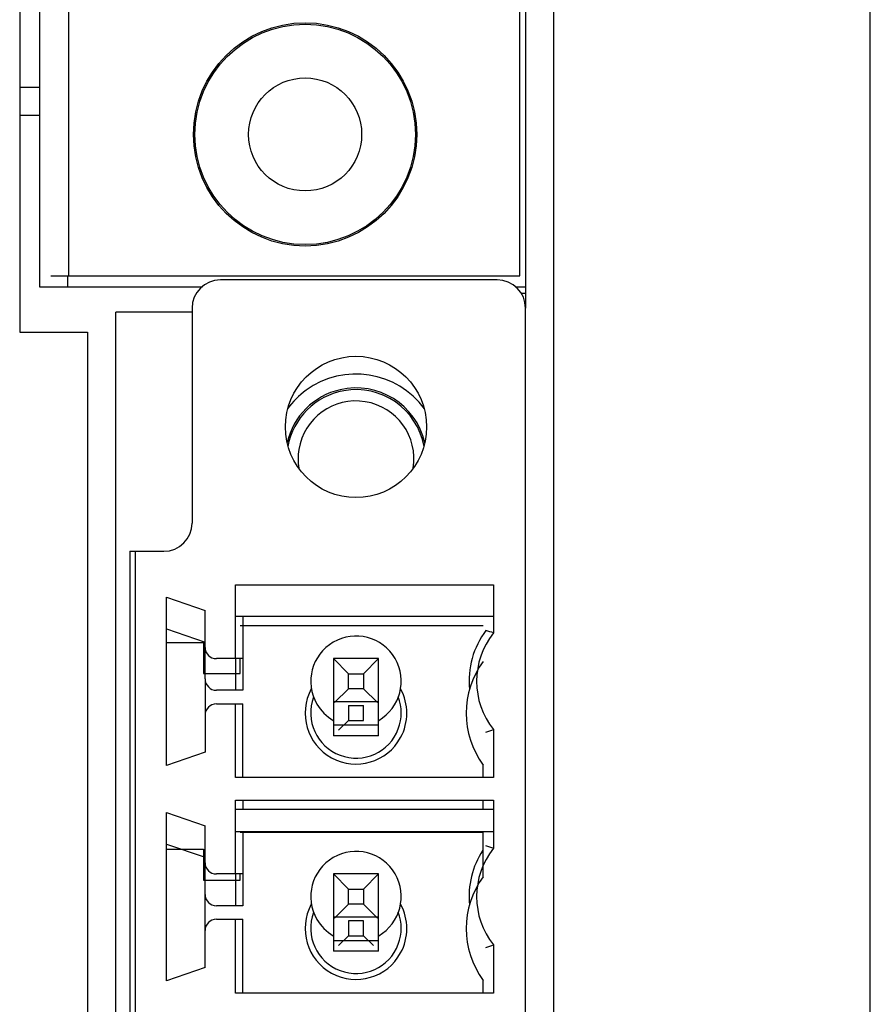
# Model space of a CAD drawing. Header units: millimetres. Extents: x -51 to 286, y -200 to -7.
# Tile 15 of 26: x 45 to 60, y -113 to -96. Entities that reach past the tile are written whole.
import ezdxf

# ---------------------------------------------------------------- set-up
doc = ezdxf.new("R2010")
doc.units = ezdxf.units.MM
doc.header["$MEASUREMENT"] = 0
doc.layers.add('Capa 1', color=7, linetype='Continuous')

# ---------------------------------------------------------------- blocks, each defined once
blk = doc.blocks.new('block 708')
at = {"layer": 'Capa 1', "color": 7, "lineweight": 25, "true_color": 0xffffff}
blk.add_lwpolyline([(45.09, -69.632), (45.09, -101.417)], dxfattribs=at)
blk = doc.blocks.new('block 709')
at = {"layer": 'Capa 1', "color": 7, "lineweight": 25, "true_color": 0xffffff}
blk.add_lwpolyline([(45.44, -70.133), (45.44, -100.612)], dxfattribs=at)
blk = doc.blocks.new('block 711')
at = {"layer": 'Capa 1', "color": 7, "lineweight": 25, "true_color": 0xffffff}
blk.add_lwpolyline([(45.94, -100.612), (45.94, -100.417)], dxfattribs=at)
blk = doc.blocks.new('block 818')
at = {"layer": 'Capa 1', "color": 7, "lineweight": 25, "true_color": 0xffffff}
blk.add_lwpolyline([(46.29, -101.417), (46.29, -146.232)], dxfattribs=at)
blk = doc.blocks.new('block 820')
at = {"layer": 'Capa 1', "color": 7, "lineweight": 25, "true_color": 0xffffff}
blk.add_lwpolyline([(46.79, -145.732), (46.79, -101.062)], dxfattribs=at)
blk = doc.blocks.new('block 823')
at = {"layer": 'Capa 1', "color": 7, "lineweight": 25, "true_color": 0xffffff}
blk.add_lwpolyline([(48.34, -106.908), (48.34, -107.457)], dxfattribs=at)
blk = doc.blocks.new('block 824')
at = {"layer": 'Capa 1', "color": 7, "lineweight": 25, "true_color": 0xffffff}
blk.add_lwpolyline([(48.34, -110.562), (48.34, -111.112)], dxfattribs=at)
blk = doc.blocks.new('block 832')
at = {"layer": 'Capa 1', "color": 7, "lineweight": 25, "true_color": 0xffffff}
blk.add_lwpolyline([(48.37, -111.362), (48.37, -110.803)], dxfattribs=at)
blk = doc.blocks.new('block 833')
at = {"layer": 'Capa 1', "color": 7, "lineweight": 25, "true_color": 0xffffff}
blk.add_lwpolyline([(48.37, -107.552), (48.37, -106.993)], dxfattribs=at)
blk = doc.blocks.new('block 848')
at = {"layer": 'Capa 1', "color": 7, "lineweight": 25, "true_color": 0xffffff}
blk.add_lwpolyline([(48.906, -107.192), (48.906, -107.752)], dxfattribs=at)
blk = doc.blocks.new('block 849')
at = {"layer": 'Capa 1', "color": 7, "lineweight": 25, "true_color": 0xffffff}
blk.add_lwpolyline([(48.906, -111.002), (48.906, -111.563)], dxfattribs=at)
blk = doc.blocks.new('block 857')
at = {"layer": 'Capa 1', "color": 7, "lineweight": 25, "true_color": 0xffffff}
blk.add_lwpolyline([(48.99, -111.112), (48.99, -111.002)], dxfattribs=at)
blk = doc.blocks.new('block 858')
at = {"layer": 'Capa 1', "color": 7, "lineweight": 25, "true_color": 0xffffff}
blk.add_lwpolyline([(48.99, -107.457), (48.99, -107.192)], dxfattribs=at)
blk = doc.blocks.new('block 861')
at = {"layer": 'Capa 1', "color": 7, "lineweight": 25, "true_color": 0xffffff}
blk.add_lwpolyline([(49.04, -107.192), (49.04, -107.752)], dxfattribs=at)
blk = doc.blocks.new('block 862')
at = {"layer": 'Capa 1', "color": 7, "lineweight": 25, "true_color": 0xffffff}
blk.add_lwpolyline([(49.04, -111.002), (49.04, -111.563)], dxfattribs=at)
blk = doc.blocks.new('block 877')
at = {"layer": 'Capa 1', "color": 7, "lineweight": 25, "true_color": 0xffffff}
blk.add_lwpolyline([(50.64, -107.821), (50.64, -108.557)], dxfattribs=at)
blk = doc.blocks.new('block 878')
at = {"layer": 'Capa 1', "color": 7, "lineweight": 25, "true_color": 0xffffff}
blk.add_lwpolyline([(50.64, -111.631), (50.64, -112.367)], dxfattribs=at)
blk = doc.blocks.new('block 891')
at = {"layer": 'Capa 1', "color": 7, "lineweight": 25, "true_color": 0xffffff}
blk.add_lwpolyline([(50.908, -108.02), (50.908, -108.285)], dxfattribs=at)
blk = doc.blocks.new('block 892')
at = {"layer": 'Capa 1', "color": 7, "lineweight": 25, "true_color": 0xffffff}
blk.add_lwpolyline([(50.908, -111.83), (50.908, -112.094)], dxfattribs=at)
blk = doc.blocks.new('block 910')
at = {"layer": 'Capa 1', "color": 7, "lineweight": 25, "true_color": 0xffffff}
blk.add_lwpolyline([(51.172, -112.094), (51.172, -111.83)], dxfattribs=at)
blk = doc.blocks.new('block 911')
at = {"layer": 'Capa 1', "color": 7, "lineweight": 25, "true_color": 0xffffff}
blk.add_lwpolyline([(51.172, -108.285), (51.172, -108.02)], dxfattribs=at)
blk = doc.blocks.new('block 920')
at = {"layer": 'Capa 1', "color": 7, "lineweight": 25, "true_color": 0xffffff}
blk.add_lwpolyline([(51.44, -112.367), (51.44, -111.631)], dxfattribs=at)
blk = doc.blocks.new('block 921')
at = {"layer": 'Capa 1', "color": 7, "lineweight": 25, "true_color": 0xffffff}
blk.add_lwpolyline([(51.44, -108.557), (51.44, -107.821)], dxfattribs=at)
blk = doc.blocks.new('block 947')
at = {"layer": 'Capa 1', "color": 7, "lineweight": 25, "true_color": 0xffffff}
blk.add_lwpolyline([(53.29, -113.108), (53.29, -112.884)], dxfattribs=at)
blk = doc.blocks.new('block 948')
at = {"layer": 'Capa 1', "color": 7, "lineweight": 25, "true_color": 0xffffff}
blk.add_lwpolyline([(53.29, -111.051), (53.29, -110.262)], dxfattribs=at)
blk = doc.blocks.new('block 949')
at = {"layer": 'Capa 1', "color": 7, "lineweight": 25, "true_color": 0xffffff}
blk.add_lwpolyline([(53.29, -109.862), (53.29, -109.697)], dxfattribs=at)
blk = doc.blocks.new('block 950')
at = {"layer": 'Capa 1', "color": 7, "lineweight": 25, "true_color": 0xffffff}
blk.add_lwpolyline([(53.29, -109.297), (53.29, -109.074)], dxfattribs=at)
blk = doc.blocks.new('block 953')
at = {"layer": 'Capa 1', "color": 7, "lineweight": 25, "true_color": 0xffffff}
blk.add_lwpolyline([(54.04, -77.759), (54.04, -100.993)], dxfattribs=at)
blk = doc.blocks.new('block 955')
at = {"layer": 'Capa 1', "color": 7, "lineweight": 25, "true_color": 0xffffff}
blk.add_lwpolyline([(54.54, -146.232), (54.54, -69.632)], dxfattribs=at)
blk = doc.blocks.new('block 980')
at = {"layer": 'Capa 1', "color": 7, "lineweight": 25, "true_color": 0xffffff}
blk.add_lwpolyline([(50.733, -108.459), (50.908, -108.285)], dxfattribs=at)
blk = doc.blocks.new('block 998')
at = {"layer": 'Capa 1', "color": 7, "lineweight": 25, "true_color": 0xffffff}
blk.add_lwpolyline([(45.44, -100.612), (48.322, -100.612)], dxfattribs=at)
blk = doc.blocks.new('block 999')
at = {"layer": 'Capa 1', "color": 7, "lineweight": 25, "true_color": 0xffffff}
blk.add_lwpolyline([(53.858, -100.612), (54.04, -100.612)], dxfattribs=at)
blk = doc.blocks.new('block 1000')
at = {"layer": 'Capa 1', "color": 7, "lineweight": 25, "true_color": 0xffffff}
blk.add_lwpolyline([(48.14, -101.062), (46.79, -101.062)], dxfattribs=at)
blk = doc.blocks.new('block 1001')
at = {"layer": 'Capa 1', "color": 7, "lineweight": 25, "true_color": 0xffffff}
blk.add_lwpolyline([(45.09, -101.417), (46.29, -101.417)], dxfattribs=at)
blk = doc.blocks.new('block 1016')
at = {"layer": 'Capa 1', "color": 7, "lineweight": 25, "true_color": 0xffffff}
blk.add_lwpolyline([(53.474, -106.447), (48.906, -106.447)], dxfattribs=at)
blk = doc.blocks.new('block 1017')
at = {"layer": 'Capa 1', "color": 7, "lineweight": 25, "true_color": 0xffffff}
blk.add_lwpolyline([(48.99, -106.607), (53.29, -106.607)], dxfattribs=at)
blk = doc.blocks.new('block 1018')
at = {"layer": 'Capa 1', "color": 7, "lineweight": 25, "true_color": 0xffffff}
blk.add_lwpolyline([(47.69, -106.908), (48.34, -106.908)], dxfattribs=at)
blk = doc.blocks.new('block 1019')
at = {"layer": 'Capa 1', "color": 7, "lineweight": 25, "true_color": 0xffffff}
blk.add_lwpolyline([(48.34, -107.457), (48.99, -107.457)], dxfattribs=at)
blk = doc.blocks.new('block 1020')
at = {"layer": 'Capa 1', "color": 7, "lineweight": 25, "true_color": 0xffffff}
blk.add_lwpolyline([(49.04, -107.752), (48.57, -107.752)], dxfattribs=at)
blk = doc.blocks.new('block 1021')
at = {"layer": 'Capa 1', "color": 7, "lineweight": 25, "true_color": 0xffffff}
blk.add_lwpolyline([(50.64, -107.949), (51.44, -107.949)], dxfattribs=at)
blk = doc.blocks.new('block 1022')
at = {"layer": 'Capa 1', "color": 7, "lineweight": 25, "true_color": 0xffffff}
blk.add_lwpolyline([(50.908, -108.02), (51.172, -108.02)], dxfattribs=at)
blk = doc.blocks.new('block 1023')
at = {"layer": 'Capa 1', "color": 7, "lineweight": 25, "true_color": 0xffffff}
blk.add_lwpolyline([(50.908, -108.285), (51.172, -108.285)], dxfattribs=at)
blk = doc.blocks.new('block 1024')
at = {"layer": 'Capa 1', "color": 7, "lineweight": 25, "true_color": 0xffffff}
blk.add_lwpolyline([(50.64, -108.366), (51.44, -108.366)], dxfattribs=at)
blk = doc.blocks.new('block 1025')
at = {"layer": 'Capa 1', "color": 7, "lineweight": 25, "true_color": 0xffffff}
blk.add_lwpolyline([(51.44, -108.557), (50.64, -108.557)], dxfattribs=at)
blk = doc.blocks.new('block 1055')
at = {"layer": 'Capa 1', "color": 7, "lineweight": 25, "true_color": 0xffffff}
blk.add_lwpolyline([(60.14, -146.932), (60.14, -68.932)], dxfattribs=at)
blk = doc.blocks.new('block 1089')
at = {"layer": 'Capa 1', "color": 7, "lineweight": 25, "true_color": 0xffffff}
blk.add_lwpolyline([(50.908, -112.094), (50.733, -112.269)], dxfattribs=at)
blk = doc.blocks.new('block 1105')
at = {"layer": 'Capa 1', "color": 7, "lineweight": 25, "true_color": 0xffffff}
blk.add_lwpolyline([(48.906, -109.857), (53.474, -109.857)], dxfattribs=at)
blk = doc.blocks.new('block 1106')
at = {"layer": 'Capa 1', "color": 7, "lineweight": 25, "true_color": 0xffffff}
blk.add_lwpolyline([(53.29, -109.862), (48.99, -109.862)], dxfattribs=at)
blk = doc.blocks.new('block 1110')
at = {"layer": 'Capa 1', "color": 7, "lineweight": 25, "true_color": 0xffffff}
blk.add_lwpolyline([(53.474, -110.258), (48.906, -110.258)], dxfattribs=at)
blk = doc.blocks.new('block 1111')
at = {"layer": 'Capa 1', "color": 7, "lineweight": 25, "true_color": 0xffffff}
blk.add_lwpolyline([(48.99, -110.262), (53.29, -110.262)], dxfattribs=at)
blk = doc.blocks.new('block 1114')
at = {"layer": 'Capa 1', "color": 7, "lineweight": 25, "true_color": 0xffffff}
blk.add_lwpolyline([(47.69, -110.562), (48.34, -110.562)], dxfattribs=at)
blk = doc.blocks.new('block 1118')
at = {"layer": 'Capa 1', "color": 7, "lineweight": 25, "true_color": 0xffffff}
blk.add_lwpolyline([(48.34, -111.112), (48.99, -111.112)], dxfattribs=at)
blk = doc.blocks.new('block 1119')
at = {"layer": 'Capa 1', "color": 7, "lineweight": 25, "true_color": 0xffffff}
blk.add_lwpolyline([(49.04, -111.563), (48.57, -111.563)], dxfattribs=at)
blk = doc.blocks.new('block 1121')
at = {"layer": 'Capa 1', "color": 7, "lineweight": 25, "true_color": 0xffffff}
blk.add_lwpolyline([(50.64, -111.759), (51.44, -111.759)], dxfattribs=at)
blk = doc.blocks.new('block 1122')
at = {"layer": 'Capa 1', "color": 7, "lineweight": 25, "true_color": 0xffffff}
blk.add_lwpolyline([(51.172, -111.83), (50.908, -111.83)], dxfattribs=at)
blk = doc.blocks.new('block 1123')
at = {"layer": 'Capa 1', "color": 7, "lineweight": 25, "true_color": 0xffffff}
blk.add_lwpolyline([(50.908, -112.094), (51.172, -112.094)], dxfattribs=at)
blk = doc.blocks.new('block 1124')
at = {"layer": 'Capa 1', "color": 7, "lineweight": 25, "true_color": 0xffffff}
blk.add_lwpolyline([(50.64, -112.176), (51.44, -112.176)], dxfattribs=at)
blk = doc.blocks.new('block 1125')
at = {"layer": 'Capa 1', "color": 7, "lineweight": 25, "true_color": 0xffffff}
blk.add_lwpolyline([(51.44, -112.367), (50.64, -112.367)], dxfattribs=at)
blk = doc.blocks.new('block 1188')
at = {"layer": 'Capa 1', "color": 7, "lineweight": 25, "true_color": 0xffffff}
blk.add_lwpolyline([(47.69, -106.662), (48.37, -106.898)], dxfattribs=at)
blk = doc.blocks.new('block 1189')
at = {"layer": 'Capa 1', "color": 7, "lineweight": 25, "true_color": 0xffffff}
blk.add_lwpolyline([(47.69, -110.473), (48.37, -110.707)], dxfattribs=at)
blk = doc.blocks.new('block 1330')
at = {"layer": 'Capa 1', "color": 7, "lineweight": 25, "true_color": 0xffffff}
blk.add_lwpolyline([(51.172, -112.094), (51.347, -112.269)], dxfattribs=at)
blk = doc.blocks.new('block 1836')
at = {"layer": 'Capa 1', "color": 7, "lineweight": 25, "true_color": 0xffffff}
blk.add_open_spline([(52.252, -102.774), (51.764, -102.104), (50.826, -101.957), (50.156, -102.445), (50.031, -102.537), (49.92, -102.647), (49.828, -102.773)], degree=3, knots=[0, 0, 0, 0, 1, 1, 1, 2, 2, 2, 2], dxfattribs=at)
blk = doc.blocks.new('block 1837')
at = {"layer": 'Capa 1', "color": 7, "lineweight": 25, "true_color": 0xffffff}
blk.add_open_spline([(52.258, -103.372), (52.103, -102.699), (51.432, -102.279), (50.759, -102.434), (50.294, -102.542), (49.93, -102.905), (49.822, -103.371)], degree=3, knots=[0, 0, 0, 0, 1, 1, 1, 2, 2, 2, 2], dxfattribs=at)
blk = doc.blocks.new('block 1838')
at = {"layer": 'Capa 1', "color": 7, "lineweight": 25, "true_color": 0xffffff}
blk.add_open_spline([(52.245, -103.44), (52.125, -102.774), (51.488, -102.332), (50.822, -102.452), (50.319, -102.543), (49.925, -102.937), (49.834, -103.441)], degree=3, knots=[0, 0, 0, 0, 1, 1, 1, 2, 2, 2, 2], dxfattribs=at)
blk = doc.blocks.new('block 1839')
at = {"layer": 'Capa 1', "color": 7, "lineweight": 25, "true_color": 0xffffff}
blk.add_open_spline([(52.052, -103.822), (52.142, -103.263), (51.763, -102.737), (51.204, -102.646), (50.645, -102.555), (50.119, -102.934), (50.028, -103.493), (50.01, -103.602), (50.01, -103.713), (50.028, -103.822)], degree=3, knots=[0, 0, 0, 0, 1, 1, 1, 2, 2, 2, 3, 3, 3, 3], dxfattribs=at)
blk = doc.blocks.new('block 1840')
at = {"layer": 'Capa 1', "color": 7, "lineweight": 25, "true_color": 0xffffff}
blk.add_open_spline([(48.37, -107.552), (48.37, -107.663), (48.459, -107.752), (48.57, -107.752)], degree=3, dxfattribs=at)
blk = doc.blocks.new('block 1893')
at = {"layer": 'Capa 1', "color": 7, "lineweight": 25, "true_color": 0xffffff}
blk.add_open_spline([(48.37, -111.362), (48.37, -111.473), (48.459, -111.563), (48.57, -111.563)], degree=3, dxfattribs=at)
blk = doc.blocks.new('block 1894')
at = {"layer": 'Capa 1', "color": 7, "lineweight": 25, "true_color": 0xffffff}
blk.add_open_spline([(50.249, -111.537), (50.012, -111.974), (50.173, -112.52), (50.609, -112.758), (51.046, -112.995), (51.593, -112.834), (51.83, -112.398), (51.976, -112.129), (51.976, -111.806), (51.83, -111.537)], degree=3, knots=[0, 0, 0, 0, 1, 1, 1, 2, 2, 2, 3, 3, 3, 3], dxfattribs=at)
blk = doc.blocks.new('block 1895')
at = {"layer": 'Capa 1', "color": 7, "lineweight": 25, "true_color": 0xffffff}
blk.add_open_spline([(50.249, -107.727), (50.012, -108.164), (50.173, -108.71), (50.609, -108.948), (51.046, -109.185), (51.593, -109.024), (51.83, -108.587), (51.976, -108.319), (51.976, -107.995), (51.83, -107.727)], degree=3, knots=[0, 0, 0, 0, 1, 1, 1, 2, 2, 2, 3, 3, 3, 3], dxfattribs=at)
blk = doc.blocks.new('block 1896')
at = {"layer": 'Capa 1', "color": 7, "lineweight": 25, "true_color": 0xffffff}
blk.add_open_spline([(50.291, -111.681), (50.135, -112.095), (50.345, -112.556), (50.759, -112.711), (51.172, -112.866), (51.633, -112.657), (51.789, -112.244), (51.857, -112.062), (51.857, -111.862), (51.788, -111.68)], degree=3, knots=[0, 0, 0, 0, 1, 1, 1, 2, 2, 2, 3, 3, 3, 3], dxfattribs=at)
blk = doc.blocks.new('block 1898')
at = {"layer": 'Capa 1', "color": 7, "lineweight": 25, "true_color": 0xffffff}
blk.add_open_spline([(50.291, -107.871), (50.135, -108.285), (50.345, -108.746), (50.759, -108.901), (51.172, -109.057), (51.633, -108.847), (51.789, -108.434), (51.857, -108.252), (51.857, -108.052), (51.788, -107.87)], degree=3, knots=[0, 0, 0, 0, 1, 1, 1, 2, 2, 2, 3, 3, 3, 3], dxfattribs=at)
blk = doc.blocks.new('block 1938')
at = {"layer": 'Capa 1', "color": 7, "lineweight": 25, "true_color": 0xffffff}
blk.add_open_spline([(53.29, -107.241), (52.89, -107.786), (52.89, -108.528), (53.29, -109.074)], degree=3, dxfattribs=at)
blk = doc.blocks.new('block 1945')
at = {"layer": 'Capa 1', "color": 7, "lineweight": 25, "true_color": 0xffffff}
blk.add_open_spline([(53.29, -111.051), (52.89, -111.596), (52.89, -112.338), (53.29, -112.884)], degree=3, dxfattribs=at)
blk = doc.blocks.new('block 2070')
at = {"layer": 'Capa 1', "color": 7, "lineweight": 25, "true_color": 0xffffff}
blk.add_lwpolyline([(45.961, -100.417), (45.961, -93.788)], dxfattribs=at)
blk = doc.blocks.new('block 2150')
at = {"layer": 'Capa 1', "color": 7, "lineweight": 25, "true_color": 0xffffff}
blk.add_lwpolyline([(53.94, -100.417), (53.94, -77.759)], dxfattribs=at)
blk = doc.blocks.new('block 2154')
at = {"layer": 'Capa 1', "color": 7, "lineweight": 25, "true_color": 0xffffff}
blk.add_lwpolyline([(45.64, -100.417), (53.94, -100.417)], dxfattribs=at)
blk = doc.blocks.new('block 2202')
at = {"layer": 'Capa 1', "color": 7, "lineweight": 25, "true_color": 0xffffff}
blk.add_open_spline([(50.14, -99.893), (51.231, -99.893), (52.115, -99.008), (52.115, -97.918), (52.115, -96.827), (51.231, -95.942), (50.14, -95.942), (49.049, -95.942), (48.165, -96.827), (48.165, -97.918), (48.165, -99.008), (49.049, -99.893), (50.14, -99.893), (50.14, -99.893), (50.14, -99.893), (50.14, -99.893)], degree=3, knots=[0, 0, 0, 0, 1, 1, 1, 2, 2, 2, 3, 3, 3, 4, 4, 4, 5, 5, 5, 5], dxfattribs=at)
blk = doc.blocks.new('block 2226')
at = {"layer": 'Capa 1', "color": 7, "lineweight": 25, "true_color": 0xffffff}
blk.add_lwpolyline([(47.04, -105.292), (47.04, -140.373)], dxfattribs=at)
blk = doc.blocks.new('block 2227')
at = {"layer": 'Capa 1', "color": 7, "lineweight": 25, "true_color": 0xffffff}
blk.add_lwpolyline([(47.14, -140.373), (47.14, -105.292)], dxfattribs=at)
blk = doc.blocks.new('block 2235')
at = {"layer": 'Capa 1', "color": 7, "lineweight": 25, "true_color": 0xffffff}
blk.add_lwpolyline([(47.69, -112.893), (47.69, -109.913)], dxfattribs=at)
blk = doc.blocks.new('block 2236')
at = {"layer": 'Capa 1', "color": 7, "lineweight": 25, "true_color": 0xffffff}
blk.add_lwpolyline([(47.69, -109.082), (47.69, -106.102)], dxfattribs=at)
blk = doc.blocks.new('block 2237')
at = {"layer": 'Capa 1', "color": 7, "lineweight": 25, "true_color": 0xffffff}
blk.add_lwpolyline([(48.14, -100.993), (48.14, -104.793)], dxfattribs=at)
blk = doc.blocks.new('block 2253')
at = {"layer": 'Capa 1', "color": 7, "lineweight": 25, "true_color": 0xffffff}
blk.add_lwpolyline([(48.37, -112.657), (48.37, -111.362)], dxfattribs=at)
blk = doc.blocks.new('block 2254')
at = {"layer": 'Capa 1', "color": 7, "lineweight": 25, "true_color": 0xffffff}
blk.add_lwpolyline([(48.37, -110.803), (48.37, -110.148)], dxfattribs=at)
blk = doc.blocks.new('block 2255')
at = {"layer": 'Capa 1', "color": 7, "lineweight": 25, "true_color": 0xffffff}
blk.add_lwpolyline([(48.37, -106.993), (48.37, -106.338)], dxfattribs=at)
blk = doc.blocks.new('block 2256')
at = {"layer": 'Capa 1', "color": 7, "lineweight": 25, "true_color": 0xffffff}
blk.add_lwpolyline([(48.37, -107.552), (48.37, -108.847)], dxfattribs=at)
blk = doc.blocks.new('block 2271')
at = {"layer": 'Capa 1', "color": 7, "lineweight": 25, "true_color": 0xffffff}
blk.add_lwpolyline([(48.906, -113.108), (48.906, -111.803)], dxfattribs=at)
blk = doc.blocks.new('block 2272')
at = {"layer": 'Capa 1', "color": 7, "lineweight": 25, "true_color": 0xffffff}
blk.add_lwpolyline([(48.906, -111.002), (48.906, -109.697)], dxfattribs=at)
blk = doc.blocks.new('block 2273')
at = {"layer": 'Capa 1', "color": 7, "lineweight": 25, "true_color": 0xffffff}
blk.add_lwpolyline([(48.906, -109.297), (48.906, -107.992)], dxfattribs=at)
blk = doc.blocks.new('block 2274')
at = {"layer": 'Capa 1', "color": 7, "lineweight": 25, "true_color": 0xffffff}
blk.add_lwpolyline([(48.906, -107.192), (48.906, -105.887)], dxfattribs=at)
blk = doc.blocks.new('block 2282')
at = {"layer": 'Capa 1', "color": 7, "lineweight": 25, "true_color": 0xffffff}
blk.add_lwpolyline([(49.04, -113.108), (49.04, -111.803)], dxfattribs=at)
blk = doc.blocks.new('block 2283')
at = {"layer": 'Capa 1', "color": 7, "lineweight": 25, "true_color": 0xffffff}
blk.add_lwpolyline([(49.04, -109.297), (49.04, -107.992)], dxfattribs=at)
blk = doc.blocks.new('block 2284')
at = {"layer": 'Capa 1', "color": 7, "lineweight": 25, "true_color": 0xffffff}
blk.add_lwpolyline([(49.04, -106.447), (49.04, -107.192)], dxfattribs=at)
blk = doc.blocks.new('block 2285')
at = {"layer": 'Capa 1', "color": 7, "lineweight": 25, "true_color": 0xffffff}
blk.add_lwpolyline([(49.04, -109.697), (49.04, -109.857)], dxfattribs=at)
blk = doc.blocks.new('block 2286')
at = {"layer": 'Capa 1', "color": 7, "lineweight": 25, "true_color": 0xffffff}
blk.add_lwpolyline([(49.04, -110.258), (49.04, -111.002)], dxfattribs=at)
blk = doc.blocks.new('block 2301')
at = {"layer": 'Capa 1', "color": 7, "lineweight": 25, "true_color": 0xffffff}
blk.add_lwpolyline([(50.64, -107.192), (50.64, -107.821)], dxfattribs=at)
blk = doc.blocks.new('block 2302')
at = {"layer": 'Capa 1', "color": 7, "lineweight": 25, "true_color": 0xffffff}
blk.add_lwpolyline([(50.64, -111.002), (50.64, -111.631)], dxfattribs=at)
blk = doc.blocks.new('block 2317')
at = {"layer": 'Capa 1', "color": 7, "lineweight": 25, "true_color": 0xffffff}
blk.add_lwpolyline([(50.908, -111.535), (50.908, -111.27)], dxfattribs=at)
blk = doc.blocks.new('block 2318')
at = {"layer": 'Capa 1', "color": 7, "lineweight": 25, "true_color": 0xffffff}
blk.add_lwpolyline([(50.908, -107.725), (50.908, -107.46)], dxfattribs=at)
blk = doc.blocks.new('block 2319')
at = {"layer": 'Capa 1', "color": 7, "lineweight": 25, "true_color": 0xffffff}
blk.add_lwpolyline([(51.172, -107.46), (51.172, -107.725)], dxfattribs=at)
blk = doc.blocks.new('block 2320')
at = {"layer": 'Capa 1', "color": 7, "lineweight": 25, "true_color": 0xffffff}
blk.add_lwpolyline([(51.172, -111.27), (51.172, -111.535)], dxfattribs=at)
blk = doc.blocks.new('block 2335')
at = {"layer": 'Capa 1', "color": 7, "lineweight": 25, "true_color": 0xffffff}
blk.add_lwpolyline([(51.44, -111.631), (51.44, -111.002)], dxfattribs=at)
blk = doc.blocks.new('block 2336')
at = {"layer": 'Capa 1', "color": 7, "lineweight": 25, "true_color": 0xffffff}
blk.add_lwpolyline([(51.44, -107.821), (51.44, -107.192)], dxfattribs=at)
blk = doc.blocks.new('block 2337')
at = {"layer": 'Capa 1', "color": 7, "lineweight": 25, "true_color": 0xffffff}
blk.add_lwpolyline([(53.474, -105.887), (53.474, -106.738)], dxfattribs=at)
blk = doc.blocks.new('block 2338')
at = {"layer": 'Capa 1', "color": 7, "lineweight": 25, "true_color": 0xffffff}
blk.add_lwpolyline([(53.474, -108.447), (53.474, -109.297)], dxfattribs=at)
blk = doc.blocks.new('block 2339')
at = {"layer": 'Capa 1', "color": 7, "lineweight": 25, "true_color": 0xffffff}
blk.add_lwpolyline([(53.474, -109.697), (53.474, -110.548)], dxfattribs=at)
blk = doc.blocks.new('block 2340')
at = {"layer": 'Capa 1', "color": 7, "lineweight": 25, "true_color": 0xffffff}
blk.add_lwpolyline([(53.474, -112.257), (53.474, -113.108)], dxfattribs=at)
blk = doc.blocks.new('block 2355')
at = {"layer": 'Capa 1', "color": 7, "lineweight": 25, "true_color": 0xffffff}
blk.add_lwpolyline([(54.04, -144.673), (54.04, -100.993)], dxfattribs=at)
blk = doc.blocks.new('block 2356')
at = {"layer": 'Capa 1', "color": 7, "lineweight": 25, "true_color": 0xffffff}
blk.add_lwpolyline([(50.662, -107.971), (50.908, -107.725)], dxfattribs=at)
blk = doc.blocks.new('block 2357')
at = {"layer": 'Capa 1', "color": 7, "lineweight": 25, "true_color": 0xffffff}
blk.add_lwpolyline([(51.172, -107.46), (51.44, -107.192)], dxfattribs=at)
blk = doc.blocks.new('block 2358')
at = {"layer": 'Capa 1', "color": 7, "lineweight": 25, "true_color": 0xffffff}
blk.add_lwpolyline([(53.54, -100.492), (48.64, -100.492)], dxfattribs=at)
blk = doc.blocks.new('block 2359')
at = {"layer": 'Capa 1', "color": 7, "lineweight": 25, "true_color": 0xffffff}
blk.add_lwpolyline([(47.04, -105.292), (47.64, -105.292)], dxfattribs=at)
blk = doc.blocks.new('block 2360')
at = {"layer": 'Capa 1', "color": 7, "lineweight": 25, "true_color": 0xffffff}
blk.add_lwpolyline([(48.906, -105.887), (53.474, -105.887)], dxfattribs=at)
blk = doc.blocks.new('block 2361')
at = {"layer": 'Capa 1', "color": 7, "lineweight": 25, "true_color": 0xffffff}
blk.add_lwpolyline([(51.44, -107.192), (50.64, -107.192)], dxfattribs=at)
blk = doc.blocks.new('block 2362')
at = {"layer": 'Capa 1', "color": 7, "lineweight": 25, "true_color": 0xffffff}
blk.add_lwpolyline([(49.04, -107.192), (48.57, -107.192)], dxfattribs=at)
blk = doc.blocks.new('block 2363')
at = {"layer": 'Capa 1', "color": 7, "lineweight": 25, "true_color": 0xffffff}
blk.add_lwpolyline([(50.908, -107.46), (51.172, -107.46)], dxfattribs=at)
blk = doc.blocks.new('block 2364')
at = {"layer": 'Capa 1', "color": 7, "lineweight": 25, "true_color": 0xffffff}
blk.add_lwpolyline([(51.172, -107.725), (50.908, -107.725)], dxfattribs=at)
blk = doc.blocks.new('block 2365')
at = {"layer": 'Capa 1', "color": 7, "lineweight": 25, "true_color": 0xffffff}
blk.add_lwpolyline([(48.57, -107.992), (49.04, -107.992)], dxfattribs=at)
blk = doc.blocks.new('block 2366')
at = {"layer": 'Capa 1', "color": 7, "lineweight": 25, "true_color": 0xffffff}
blk.add_lwpolyline([(51.44, -111.002), (51.172, -111.27)], dxfattribs=at)
blk = doc.blocks.new('block 2367')
at = {"layer": 'Capa 1', "color": 7, "lineweight": 25, "true_color": 0xffffff}
blk.add_lwpolyline([(50.908, -111.535), (50.662, -111.781)], dxfattribs=at)
blk = doc.blocks.new('block 2374')
at = {"layer": 'Capa 1', "color": 7, "lineweight": 25, "true_color": 0xffffff}
blk.add_lwpolyline([(48.37, -108.847), (47.69, -109.082)], dxfattribs=at)
blk = doc.blocks.new('block 2375')
at = {"layer": 'Capa 1', "color": 7, "lineweight": 25, "true_color": 0xffffff}
blk.add_lwpolyline([(48.37, -112.657), (47.69, -112.893)], dxfattribs=at)
blk = doc.blocks.new('block 2376')
at = {"layer": 'Capa 1', "color": 7, "lineweight": 25, "true_color": 0xffffff}
blk.add_lwpolyline([(53.474, -109.297), (48.906, -109.297)], dxfattribs=at)
blk = doc.blocks.new('block 2377')
at = {"layer": 'Capa 1', "color": 7, "lineweight": 25, "true_color": 0xffffff}
blk.add_lwpolyline([(48.906, -109.697), (53.474, -109.697)], dxfattribs=at)
blk = doc.blocks.new('block 2378')
at = {"layer": 'Capa 1', "color": 7, "lineweight": 25, "true_color": 0xffffff}
blk.add_lwpolyline([(51.44, -111.002), (50.64, -111.002)], dxfattribs=at)
blk = doc.blocks.new('block 2379')
at = {"layer": 'Capa 1', "color": 7, "lineweight": 25, "true_color": 0xffffff}
blk.add_lwpolyline([(49.04, -111.002), (48.57, -111.002)], dxfattribs=at)
blk = doc.blocks.new('block 2380')
at = {"layer": 'Capa 1', "color": 7, "lineweight": 25, "true_color": 0xffffff}
blk.add_lwpolyline([(50.908, -111.27), (51.172, -111.27)], dxfattribs=at)
blk = doc.blocks.new('block 2381')
at = {"layer": 'Capa 1', "color": 7, "lineweight": 25, "true_color": 0xffffff}
blk.add_lwpolyline([(51.172, -111.535), (50.908, -111.535)], dxfattribs=at)
blk = doc.blocks.new('block 2382')
at = {"layer": 'Capa 1', "color": 7, "lineweight": 25, "true_color": 0xffffff}
blk.add_lwpolyline([(48.57, -111.803), (49.04, -111.803)], dxfattribs=at)
blk = doc.blocks.new('block 2383')
at = {"layer": 'Capa 1', "color": 7, "lineweight": 25, "true_color": 0xffffff}
blk.add_lwpolyline([(53.474, -113.108), (48.906, -113.108)], dxfattribs=at)
blk = doc.blocks.new('block 2394')
at = {"layer": 'Capa 1', "color": 7, "lineweight": 25, "true_color": 0xffffff}
blk.add_lwpolyline([(47.69, -106.102), (48.37, -106.338)], dxfattribs=at)
blk = doc.blocks.new('block 2395')
at = {"layer": 'Capa 1', "color": 7, "lineweight": 25, "true_color": 0xffffff}
blk.add_lwpolyline([(47.69, -109.913), (48.37, -110.148)], dxfattribs=at)
blk = doc.blocks.new('block 2396')
at = {"layer": 'Capa 1', "color": 7, "lineweight": 25, "true_color": 0xffffff}
blk.add_lwpolyline([(50.64, -107.192), (50.908, -107.46)], dxfattribs=at)
blk = doc.blocks.new('block 2397')
at = {"layer": 'Capa 1', "color": 7, "lineweight": 25, "true_color": 0xffffff}
blk.add_lwpolyline([(51.172, -107.725), (51.418, -107.971)], dxfattribs=at)
blk = doc.blocks.new('block 2428')
at = {"layer": 'Capa 1', "color": 7, "lineweight": 25, "true_color": 0xffffff}
blk.add_lwpolyline([(51.418, -111.781), (51.172, -111.535)], dxfattribs=at)
blk = doc.blocks.new('block 2429')
at = {"layer": 'Capa 1', "color": 7, "lineweight": 25, "true_color": 0xffffff}
blk.add_lwpolyline([(50.908, -111.27), (50.64, -111.002)], dxfattribs=at)
blk = doc.blocks.new('block 2479')
at = {"layer": 'Capa 1', "color": 7, "lineweight": 25, "true_color": 0xffffff}
blk.add_open_spline([(53.34, -108.493), (53.385, -108.478), (53.429, -108.462), (53.474, -108.447)], degree=3, dxfattribs=at)
blk = doc.blocks.new('block 2481')
at = {"layer": 'Capa 1', "color": 7, "lineweight": 25, "true_color": 0xffffff}
blk.add_open_spline([(53.34, -112.303), (53.385, -112.288), (53.429, -112.272), (53.474, -112.257)], degree=3, dxfattribs=at)
blk = doc.blocks.new('block 2482')
at = {"layer": 'Capa 1', "color": 7, "lineweight": 25, "true_color": 0xffffff}
blk.add_open_spline([(51.04, -104.343), (51.73, -104.343), (52.29, -103.783), (52.29, -103.092), (52.29, -102.402), (51.73, -101.843), (51.04, -101.843), (50.349, -101.843), (49.79, -102.402), (49.79, -103.092), (49.79, -103.783), (50.349, -104.343), (51.04, -104.343), (51.04, -104.343), (51.04, -104.343), (51.04, -104.343)], degree=3, knots=[0, 0, 0, 0, 1, 1, 1, 2, 2, 2, 3, 3, 3, 4, 4, 4, 5, 5, 5, 5], dxfattribs=at)
blk = doc.blocks.new('block 2483')
at = {"layer": 'Capa 1', "color": 7, "lineweight": 25, "true_color": 0xffffff}
blk.add_open_spline([(51.442, -108.284), (51.824, -108.062), (51.953, -107.572), (51.731, -107.19), (51.509, -106.808), (51.019, -106.679), (50.637, -106.901), (50.256, -107.123), (50.126, -107.613), (50.348, -107.995), (50.418, -108.115), (50.517, -108.214), (50.637, -108.284)], degree=3, knots=[0, 0, 0, 0, 1, 1, 1, 2, 2, 2, 3, 3, 3, 4, 4, 4, 4], dxfattribs=at)
blk = doc.blocks.new('block 2484')
at = {"layer": 'Capa 1', "color": 7, "lineweight": 25, "true_color": 0xffffff}
blk.add_open_spline([(47.64, -105.292), (47.916, -105.292), (48.14, -105.069), (48.14, -104.793)], degree=3, dxfattribs=at)
blk = doc.blocks.new('block 2485')
at = {"layer": 'Capa 1', "color": 7, "lineweight": 25, "true_color": 0xffffff}
blk.add_open_spline([(48.64, -100.492), (48.364, -100.492), (48.14, -100.716), (48.14, -100.993)], degree=3, dxfattribs=at)
blk = doc.blocks.new('block 2486')
at = {"layer": 'Capa 1', "color": 7, "lineweight": 25, "true_color": 0xffffff}
blk.add_open_spline([(48.37, -106.993), (48.37, -107.103), (48.459, -107.192), (48.57, -107.192)], degree=3, dxfattribs=at)
blk = doc.blocks.new('block 2487')
at = {"layer": 'Capa 1', "color": 7, "lineweight": 25, "true_color": 0xffffff}
blk.add_open_spline([(53.34, -106.693), (53.115, -106.992), (53.01, -107.365), (53.047, -107.738)], degree=3, dxfattribs=at)
blk = doc.blocks.new('block 2488')
at = {"layer": 'Capa 1', "color": 7, "lineweight": 25, "true_color": 0xffffff}
blk.add_open_spline([(53.474, -106.738), (53.074, -107.238), (53.074, -107.948), (53.474, -108.447)], degree=3, dxfattribs=at)
blk = doc.blocks.new('block 2489')
at = {"layer": 'Capa 1', "color": 7, "lineweight": 25, "true_color": 0xffffff}
blk.add_open_spline([(54.04, -100.993), (54.04, -100.716), (53.816, -100.492), (53.54, -100.492)], degree=3, dxfattribs=at)
blk = doc.blocks.new('block 2490')
at = {"layer": 'Capa 1', "color": 7, "lineweight": 25, "true_color": 0xffffff}
blk.add_open_spline([(48.57, -111.803), (48.459, -111.803), (48.37, -111.892), (48.37, -112.002)], degree=3, dxfattribs=at)
blk = doc.blocks.new('block 2491')
at = {"layer": 'Capa 1', "color": 7, "lineweight": 25, "true_color": 0xffffff}
blk.add_open_spline([(48.37, -110.803), (48.37, -110.913), (48.459, -111.002), (48.57, -111.002)], degree=3, dxfattribs=at)
blk = doc.blocks.new('block 2493')
at = {"layer": 'Capa 1', "color": 7, "lineweight": 25, "true_color": 0xffffff}
blk.add_open_spline([(48.57, -107.992), (48.459, -107.992), (48.37, -108.082), (48.37, -108.193)], degree=3, dxfattribs=at)
blk = doc.blocks.new('block 2496')
at = {"layer": 'Capa 1', "color": 7, "lineweight": 25, "true_color": 0xffffff}
blk.add_open_spline([(53.474, -106.738), (53.429, -106.723), (53.385, -106.707), (53.34, -106.693)], degree=3, dxfattribs=at)
blk = doc.blocks.new('block 2498')
at = {"layer": 'Capa 1', "color": 7, "lineweight": 25, "true_color": 0xffffff}
blk.add_open_spline([(51.442, -112.094), (51.824, -111.872), (51.953, -111.382), (51.731, -111), (51.509, -110.618), (51.019, -110.489), (50.637, -110.711), (50.256, -110.933), (50.126, -111.423), (50.348, -111.805), (50.418, -111.925), (50.517, -112.024), (50.637, -112.094)], degree=3, knots=[0, 0, 0, 0, 1, 1, 1, 2, 2, 2, 3, 3, 3, 4, 4, 4, 4], dxfattribs=at)
blk = doc.blocks.new('block 2506')
at = {"layer": 'Capa 1', "color": 7, "lineweight": 25, "true_color": 0xffffff}
blk.add_open_spline([(53.474, -110.548), (53.429, -110.533), (53.385, -110.517), (53.34, -110.502)], degree=3, dxfattribs=at)
blk = doc.blocks.new('block 2535')
at = {"layer": 'Capa 1', "color": 7, "lineweight": 25, "true_color": 0xffffff}
blk.add_open_spline([(53.284, -110.583), (53.097, -110.868), (53.014, -111.209), (53.047, -111.548)], degree=3, dxfattribs=at)
blk = doc.blocks.new('block 2538')
at = {"layer": 'Capa 1', "color": 7, "lineweight": 25, "true_color": 0xffffff}
blk.add_open_spline([(53.474, -110.548), (53.074, -111.047), (53.074, -111.758), (53.474, -112.257)], degree=3, dxfattribs=at)
blk = doc.blocks.new('block 2632')
at = {"layer": 'Capa 1', "color": 7, "lineweight": 25, "true_color": 0xffffff}
blk.add_lwpolyline([(54.04, -100.612), (54.04, -100.993)], dxfattribs=at)
blk = doc.blocks.new('block 2645')
at = {"layer": 'Capa 1', "color": 7, "lineweight": 25, "true_color": 0xffffff}
blk.add_lwpolyline([(45.09, -97.082), (45.44, -97.082)], dxfattribs=at)
blk = doc.blocks.new('block 2646')
at = {"layer": 'Capa 1', "color": 7, "lineweight": 25, "true_color": 0xffffff}
blk.add_lwpolyline([(45.44, -97.582), (45.09, -97.582)], dxfattribs=at)
blk = doc.blocks.new('block 2647')
at = {"layer": 'Capa 1', "color": 7, "lineweight": 25, "true_color": 0xffffff}
blk.add_lwpolyline([(53.965, -100.733), (53.965, -100.739)], dxfattribs=at)
blk = doc.blocks.new('block 2648')
at = {"layer": 'Capa 1', "color": 7, "lineweight": 25, "true_color": 0xffffff}
blk.add_lwpolyline([(54.04, -100.733), (53.962, -100.733)], dxfattribs=at)
blk = doc.blocks.new('block 2657')
at = {"layer": 'Capa 1', "color": 7, "lineweight": 25, "true_color": 0xffffff}
blk.add_open_spline([(50.14, -99.867), (51.217, -99.867), (52.09, -98.994), (52.09, -97.918), (52.09, -96.841), (51.217, -95.967), (50.14, -95.967), (49.063, -95.967), (48.19, -96.841), (48.19, -97.918), (48.19, -98.994), (49.063, -99.867), (50.14, -99.867), (50.14, -99.867), (50.14, -99.867), (50.14, -99.867)], degree=3, knots=[0, 0, 0, 0, 1, 1, 1, 2, 2, 2, 3, 3, 3, 4, 4, 4, 5, 5, 5, 5], dxfattribs=at)
blk = doc.blocks.new('block 2658')
at = {"layer": 'Capa 1', "color": 7, "lineweight": 25, "true_color": 0xffffff}
blk.add_open_spline([(50.14, -98.917), (50.692, -98.917), (51.14, -98.47), (51.14, -97.918), (51.14, -97.365), (50.692, -96.917), (50.14, -96.917), (49.588, -96.917), (49.14, -97.365), (49.14, -97.918), (49.14, -98.47), (49.588, -98.917), (50.14, -98.917), (50.14, -98.917), (50.14, -98.917), (50.14, -98.917)], degree=3, knots=[0, 0, 0, 0, 1, 1, 1, 2, 2, 2, 3, 3, 3, 4, 4, 4, 5, 5, 5, 5], dxfattribs=at)

msp = doc.modelspace()

# ---------------------------------------------------------------- block references
at = {"layer": 'Capa 1'}
for name in ['block 1055', 'block 708', 'block 955', 'block 709', 'block 2150', 'block 953', 'block 2070', 'block 2202', 'block 2657', 'block 2658', 'block 2645', 'block 2646', 'block 2154', 'block 711', 'block 2485', 'block 2358', 'block 2489', 'block 998', 'block 999', 'block 2632', 'block 2648', 'block 2647', 'block 2237', 'block 2355', 'block 820', 'block 1000', 'block 1001', 'block 818', 'block 2482', 'block 1836', 'block 1837', 'block 1838', 'block 1839', 'block 2484', 'block 2226', 'block 2359', 'block 2227', 'block 2274', 'block 2360', 'block 2337', 'block 2236', 'block 2394', 'block 2255', 'block 1016', 'block 1017', 'block 2284', 'block 1188', 'block 2483', 'block 2487', 'block 2488', 'block 2496', 'block 1018', 'block 823', 'block 833', 'block 2486', 'block 2362', 'block 848', 'block 858', 'block 861', 'block 2301', 'block 2361', 'block 2396', 'block 2357', 'block 2336', 'block 1938', 'block 1019', 'block 2318', 'block 2363', 'block 2319', 'block 1840', 'block 2256', 'block 1020', 'block 1895', 'block 877', 'block 2356', 'block 2364', 'block 2397', 'block 921', 'block 2493', 'block 2365', 'block 2273', 'block 2283', 'block 1898', 'block 1021', 'block 891', 'block 1022', 'block 911', 'block 980', 'block 1023', 'block 1024', 'block 2479', 'block 2338', 'block 1025', 'block 2374', 'block 950', 'block 2376', 'block 2272', 'block 2377', 'block 2285', 'block 949', 'block 2339', 'block 2235', 'block 2395', 'block 1105', 'block 1106', 'block 2254', 'block 1110', 'block 1111', 'block 2286', 'block 948', 'block 1189', 'block 1114', 'block 824', 'block 2498', 'block 2535', 'block 2538', 'block 2506', 'block 832', 'block 2491', 'block 1118', 'block 2379', 'block 849', 'block 857', 'block 862', 'block 2302', 'block 2378', 'block 2429', 'block 2366', 'block 2335', 'block 1945', 'block 2317', 'block 2380', 'block 2320', 'block 1893', 'block 2253', 'block 1119', 'block 1894', 'block 878', 'block 2367', 'block 2381', 'block 2428', 'block 920', 'block 2490', 'block 2382', 'block 2271', 'block 2282', 'block 1896', 'block 1121', 'block 892', 'block 1122', 'block 910', 'block 1124', 'block 1089', 'block 1123', 'block 1330', 'block 2481', 'block 2340', 'block 1125', 'block 2375', 'block 947', 'block 2383']:
    msp.add_blockref(name, (0, 0), dxfattribs=at)

doc.saveas('drawing.dxf')
